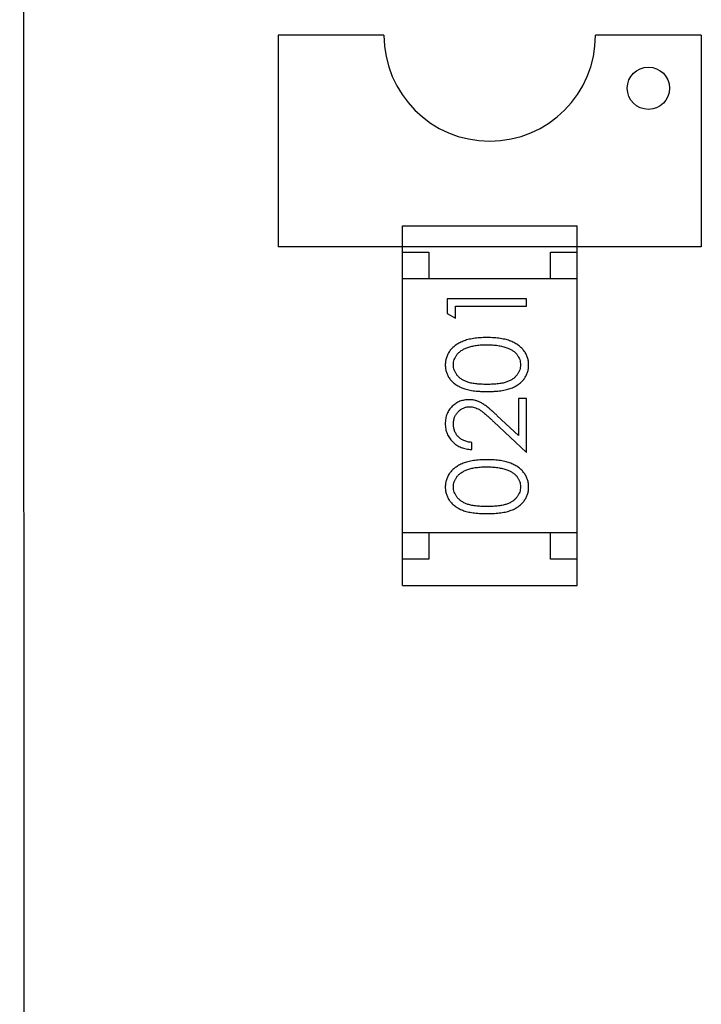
# Model space of a CAD drawing. Header units: millimetres. Extents: x 563 to 681, y 173 to 284.
# Tile 7 of 167: x 610.4 to 611.69, y 176.35 to 178.21. Entities that reach past the tile are written whole.
import ezdxf

# ---------------------------------------------------------------- set-up
doc = ezdxf.new("R2010")
doc.units = ezdxf.units.MM
doc.header["$LTSCALE"] = 30.734
doc.layers.get('0').update_dxf_attribs({"linetype": 'CONTINUOUS'})

msp = doc.modelspace()

# ---------------------------------------------------------------- linework, layer by layer
at = {"linetype": 'Continuous'}
for p, q in [((610.3968, 193.4054), (610.4055, 174.4054)), ((610.8855, 178.1804), (610.8855, 177.7804)), ((611.0855, 178.1804), (610.8855, 178.1804)), ((611.6855, 178.1804), (611.4855, 178.1804)), ((611.6855, 178.1804), (611.6855, 177.7804)), ((611.1206, 177.1403), (611.1206, 177.8203)), ((611.1206, 177.8203), (611.4506, 177.8203)), ((611.4506, 177.1403), (611.4506, 177.8203)), ((611.6855, 177.7804), (610.8855, 177.7804)), ((611.1206, 177.7703), (611.1706, 177.7703)), ((611.1706, 177.7703), (611.1706, 177.7203)), ((611.4006, 177.7203), (611.4006, 177.7703)), ((611.4006, 177.7703), (611.4506, 177.7703)), ((611.4506, 177.7203), (611.1206, 177.7203)), ((611.2053, 177.6821), (611.2053, 177.6544)), ((611.3553, 177.6821), (611.2053, 177.6821)), ((611.3553, 177.6687), (611.3553, 177.6821)), ((611.2207, 177.6456), (611.2207, 177.6687)), ((611.2207, 177.6687), (611.3553, 177.6687)), ((611.2053, 177.6544), (611.2207, 177.6456)), ((611.3399, 177.4937), (611.3399, 177.4239)), ((611.3553, 177.4937), (611.3399, 177.4937)), ((611.3553, 177.3917), (611.3553, 177.4937)), ((611.3399, 177.4239), (611.2998, 177.4614)), ((611.2932, 177.4499), (611.3553, 177.3917)), ((611.2514, 177.3975), (611.2514, 177.411)), ((611.4506, 177.2403), (611.1206, 177.2403)), ((611.1706, 177.2403), (611.1706, 177.1903)), ((611.4006, 177.1903), (611.4006, 177.2403)), ((611.1706, 177.1903), (611.1206, 177.1903)), ((611.4506, 177.1903), (611.4006, 177.1903)), ((611.1206, 177.1403), (611.4506, 177.1403))]:
    msp.add_line(p, q, dxfattribs=at)
msp.add_circle((611.5855, 178.0804), 0.04, dxfattribs=at)
msp.add_arc((611.2855, 178.1804), 0.2, 180, 360, dxfattribs=at)
for points, knots in [([(611.2803, 177.609), (611.278, 177.609), (611.2735, 177.609), (611.267, 177.6087), (611.2608, 177.6081), (611.2549, 177.6074), (611.2495, 177.6064), (611.2443, 177.6053), (611.2396, 177.6039), (611.2352, 177.6023), (611.2311, 177.6004), (611.2272, 177.5985), (611.2237, 177.5964), (611.2204, 177.5942), (611.2174, 177.5918), (611.2146, 177.5892), (611.2121, 177.5865), (611.2098, 177.5836), (611.2078, 177.5806), (611.2061, 177.5775), (611.2047, 177.5744), (611.2035, 177.5711), (611.2026, 177.5678), (611.2019, 177.5643), (611.2015, 177.5608), (611.2015, 177.5585), (611.2014, 177.5573)], [0, 0, 0, 0, 0.065278, 0.127205, 0.186168, 0.241675, 0.294115, 0.343609, 0.390387, 0.434463, 0.476646, 0.517002, 0.555936, 0.593716, 0.630057, 0.665601, 0.700745, 0.734917, 0.768681, 0.802087, 0.834849, 0.867433, 0.900138, 0.932806, 0.966212, 1, 1, 1, 1]), ([(611.3591, 177.5573), (611.3591, 177.5585), (611.3591, 177.5608), (611.3586, 177.5644), (611.358, 177.5678), (611.357, 177.5711), (611.3558, 177.5744), (611.3544, 177.5776), (611.3526, 177.5807), (611.3507, 177.5837), (611.3484, 177.5866), (611.3459, 177.5893), (611.3431, 177.5919), (611.34, 177.5943), (611.3367, 177.5966), (611.3332, 177.5986), (611.3294, 177.6006), (611.3253, 177.6024), (611.3209, 177.604), (611.3162, 177.6053), (611.3111, 177.6065), (611.3056, 177.6074), (611.2998, 177.6081), (611.2936, 177.6087), (611.2871, 177.609), (611.2826, 177.609), (611.2803, 177.609)], [0, 0, 0, 0, 0.033824, 0.067298, 0.10028, 0.133019, 0.165736, 0.198792, 0.232372, 0.266409, 0.301016, 0.336196, 0.371972, 0.408574, 0.446394, 0.485225, 0.525372, 0.567224, 0.611081, 0.65775, 0.70702, 0.759235, 0.814484, 0.873227, 0.934937, 1, 1, 1, 1]), ([(611.2168, 177.5577), (611.2169, 177.5594), (611.2171, 177.5626), (611.2183, 177.5675), (611.2205, 177.5722), (611.2228, 177.5759), (611.2251, 177.5788), (611.2271, 177.5808), (611.2293, 177.5828), (611.2318, 177.5846), (611.2345, 177.5863), (611.2375, 177.5878), (611.2406, 177.5893), (611.2441, 177.5906), (611.2477, 177.5917), (611.2516, 177.5928), (611.2558, 177.5936), (611.2602, 177.5944), (611.2649, 177.5949), (611.2698, 177.5953), (611.275, 177.5955), (611.2785, 177.5956), (611.2803, 177.5956)], [0, 0, 0, 0, 0.059689, 0.119507, 0.181075, 0.246162, 0.279894, 0.314468, 0.350403, 0.387474, 0.426147, 0.466624, 0.508745, 0.553328, 0.600058, 0.649177, 0.700552, 0.754894, 0.811825, 0.871514, 0.934319, 1, 1, 1, 1]), ([(611.2803, 177.5956), (611.2821, 177.5956), (611.2856, 177.5955), (611.2909, 177.5953), (611.2959, 177.5948), (611.3007, 177.5942), (611.3053, 177.5934), (611.3097, 177.5925), (611.3139, 177.5913), (611.3167, 177.5904), (611.318, 177.5899)], [0, 0, 0, 0, 0.141157, 0.277773, 0.409244, 0.535676, 0.657497, 0.775458, 0.889412, 1, 1, 1, 1]), ([(611.318, 177.5899), (611.319, 177.5895), (611.3211, 177.5888), (611.324, 177.5874), (611.3267, 177.586), (611.3293, 177.5844), (611.3316, 177.5826), (611.3337, 177.5808), (611.3356, 177.5788), (611.3379, 177.5759), (611.3402, 177.5723), (611.3422, 177.5676), (611.3435, 177.5627), (611.3437, 177.5594), (611.3437, 177.5577)], [0, 0, 0, 0, 0.075949, 0.148549, 0.218996, 0.286119, 0.351826, 0.416074, 0.478265, 0.540325, 0.660405, 0.774606, 0.887187, 1, 1, 1, 1]), ([(611.2014, 177.5573), (611.2015, 177.5561), (611.2015, 177.5538), (611.2019, 177.5503), (611.2026, 177.5469), (611.2035, 177.5436), (611.2047, 177.5404), (611.2061, 177.5373), (611.2078, 177.5343), (611.2098, 177.5313), (611.212, 177.5285), (611.2145, 177.5258), (611.2172, 177.5234), (611.2201, 177.5211), (611.2234, 177.5189), (611.2268, 177.5169), (611.2305, 177.5151), (611.2345, 177.5134), (611.2388, 177.5119), (611.2435, 177.5106), (611.2486, 177.5095), (611.2541, 177.5087), (611.2601, 177.508), (611.2665, 177.5075), (611.2733, 177.5072), (611.2779, 177.5071), (611.2803, 177.5071)], [0, 0, 0, 0, 0.033742, 0.066533, 0.099153, 0.13154, 0.164087, 0.196563, 0.229707, 0.263315, 0.297504, 0.331686, 0.366482, 0.4021, 0.438958, 0.476748, 0.515985, 0.556589, 0.599519, 0.645765, 0.695487, 0.748721, 0.805687, 0.866754, 0.931405, 1, 1, 1, 1]), ([(611.2803, 177.5206), (611.2783, 177.5206), (611.2744, 177.5206), (611.2687, 177.5209), (611.2634, 177.5212), (611.2585, 177.5217), (611.254, 177.5223), (611.2499, 177.5232), (611.2461, 177.5241), (611.2427, 177.5252), (611.2396, 177.5264), (611.2367, 177.5277), (611.234, 177.5292), (611.2315, 177.5309), (611.2291, 177.5326), (611.227, 177.5345), (611.2251, 177.5365), (611.2228, 177.5394), (611.2205, 177.5431), (611.2183, 177.5478), (611.2171, 177.5527), (611.2169, 177.5561), (611.2168, 177.5577)], [0, 0, 0, 0, 0.073302, 0.142286, 0.206253, 0.266017, 0.321612, 0.372532, 0.419497, 0.462398, 0.502825, 0.541489, 0.579034, 0.615143, 0.650298, 0.684912, 0.718701, 0.752189, 0.817245, 0.879117, 0.939613, 1, 1, 1, 1]), ([(611.3437, 177.5577), (611.3437, 177.5561), (611.3435, 177.5528), (611.3422, 177.5479), (611.3401, 177.5432), (611.3377, 177.5394), (611.3354, 177.5365), (611.3335, 177.5345), (611.3314, 177.5326), (611.3291, 177.5308), (611.3265, 177.5292), (611.3238, 177.5277), (611.3209, 177.5264), (611.3178, 177.5251), (611.3144, 177.524), (611.3106, 177.5231), (611.3065, 177.5223), (611.302, 177.5217), (611.2971, 177.5212), (611.2918, 177.5209), (611.2862, 177.5206), (611.2823, 177.5206), (611.2803, 177.5206)], [0, 0, 0, 0, 0.060034, 0.120278, 0.182348, 0.247919, 0.281641, 0.315701, 0.350322, 0.385703, 0.421819, 0.459196, 0.497866, 0.538301, 0.58121, 0.628183, 0.679403, 0.734699, 0.794074, 0.858416, 0.927049, 1, 1, 1, 1]), ([(611.2803, 177.5071), (611.2827, 177.5071), (611.2874, 177.5072), (611.2941, 177.5075), (611.3005, 177.508), (611.3064, 177.5087), (611.312, 177.5096), (611.3171, 177.5106), (611.3218, 177.512), (611.3262, 177.5135), (611.3302, 177.5152), (611.3339, 177.517), (611.3374, 177.519), (611.3406, 177.5212), (611.3435, 177.5235), (611.3463, 177.526), (611.3487, 177.5287), (611.3509, 177.5314), (611.3528, 177.5344), (611.3545, 177.5374), (611.356, 177.5405), (611.3571, 177.5437), (611.358, 177.5469), (611.3587, 177.5503), (611.3591, 177.5538), (611.3591, 177.5561), (611.3591, 177.5573)], [0, 0, 0, 0, 0.068113, 0.132564, 0.193427, 0.250218, 0.303569, 0.353576, 0.400235, 0.443586, 0.484619, 0.524292, 0.56238, 0.599049, 0.63494, 0.669782, 0.704009, 0.737842, 0.771098, 0.803896, 0.836415, 0.868639, 0.900715, 0.933378, 0.966213, 1, 1, 1, 1]), ([(611.246, 177.4917), (611.2445, 177.4917), (611.2416, 177.4916), (611.2373, 177.491), (611.2332, 177.49), (611.2291, 177.4887), (611.2253, 177.4869), (611.2216, 177.4847), (611.218, 177.4822), (611.2147, 177.4792), (611.2115, 177.4761), (611.2089, 177.4725), (611.2066, 177.4688), (611.2046, 177.4648), (611.2032, 177.4605), (611.2022, 177.456), (611.2016, 177.4513), (611.2015, 177.4481), (611.2014, 177.4464)], [0, 0, 0, 0, 0.06271, 0.123347, 0.183401, 0.242828, 0.302097, 0.36242, 0.423725, 0.487032, 0.550491, 0.612709, 0.674265, 0.73617, 0.799211, 0.863483, 0.930525, 1, 1, 1, 1]), ([(611.2998, 177.4614), (611.2983, 177.4628), (611.2953, 177.4656), (611.291, 177.4695), (611.2869, 177.4731), (611.283, 177.4763), (611.2794, 177.4792), (611.276, 177.4816), (611.2728, 177.4837), (611.269, 177.4861), (611.2642, 177.4884), (611.2583, 177.4903), (611.2523, 177.4915), (611.2481, 177.4917), (611.246, 177.4917)], [0, 0, 0, 0, 0.09953, 0.192079, 0.277712, 0.357454, 0.429648, 0.495771, 0.555538, 0.608657, 0.707578, 0.804328, 0.901298, 1, 1, 1, 1]), ([(611.2168, 177.4457), (611.2169, 177.4469), (611.2169, 177.4491), (611.2173, 177.4523), (611.218, 177.4554), (611.219, 177.4584), (611.2203, 177.4612), (611.2218, 177.4639), (611.2237, 177.4665), (611.2258, 177.4689), (611.228, 177.4711), (611.2305, 177.473), (611.233, 177.4746), (611.2356, 177.476), (611.2384, 177.477), (611.2412, 177.4777), (611.2442, 177.4782), (611.2462, 177.4783), (611.2472, 177.4783)], [0, 0, 0, 0, 0.068027, 0.133505, 0.19695, 0.26027, 0.322741, 0.384982, 0.448465, 0.513424, 0.578224, 0.640011, 0.700094, 0.760067, 0.819012, 0.877878, 0.938035, 1, 1, 1, 1]), ([(611.2472, 177.4783), (611.2489, 177.4782), (611.2521, 177.4781), (611.2569, 177.4771), (611.2615, 177.4754), (611.2653, 177.4734), (611.2685, 177.4713), (611.2711, 177.4694), (611.2741, 177.4671), (611.2774, 177.4644), (611.2809, 177.4614), (611.2847, 177.4579), (611.2889, 177.454), (611.2917, 177.4513), (611.2932, 177.4499)], [0, 0, 0, 0, 0.088014, 0.174976, 0.2638, 0.355443, 0.406413, 0.465519, 0.533076, 0.609353, 0.693899, 0.787171, 0.889197, 1, 1, 1, 1]), ([(611.2014, 177.4464), (611.2015, 177.4448), (611.2015, 177.4415), (611.2022, 177.4366), (611.2033, 177.432), (611.2049, 177.4276), (611.2069, 177.4234), (611.2093, 177.4193), (611.2121, 177.4155), (611.2155, 177.412), (611.2191, 177.4087), (611.223, 177.4058), (611.2271, 177.4034), (611.2315, 177.4014), (611.2361, 177.3997), (611.241, 177.3986), (611.2461, 177.3978), (611.2497, 177.3976), (611.2514, 177.3975)], [0, 0, 0, 0, 0.06445, 0.126725, 0.187421, 0.247417, 0.306749, 0.366595, 0.427749, 0.490235, 0.553031, 0.614805, 0.676505, 0.738096, 0.801021, 0.864897, 0.931209, 1, 1, 1, 1]), ([(611.2514, 177.411), (611.2501, 177.4111), (611.2475, 177.4113), (611.2437, 177.4121), (611.2402, 177.413), (611.2368, 177.4143), (611.2338, 177.4158), (611.2309, 177.4175), (611.2283, 177.4195), (611.2259, 177.4218), (611.2238, 177.4242), (611.2219, 177.4269), (611.2203, 177.4296), (611.2191, 177.4326), (611.2181, 177.4357), (611.2173, 177.4389), (611.2169, 177.4423), (611.2169, 177.4446), (611.2168, 177.4457)], [0, 0, 0, 0, 0.073648, 0.143686, 0.210962, 0.275557, 0.338064, 0.399311, 0.4594, 0.51934, 0.579024, 0.637809, 0.695959, 0.754122, 0.813113, 0.873453, 0.935561, 1, 1, 1, 1]), ([(611.2803, 177.3783), (611.278, 177.3783), (611.2735, 177.3782), (611.267, 177.3779), (611.2608, 177.3774), (611.2549, 177.3766), (611.2495, 177.3757), (611.2443, 177.3745), (611.2396, 177.3731), (611.2352, 177.3715), (611.2311, 177.3697), (611.2272, 177.3678), (611.2237, 177.3656), (611.2204, 177.3634), (611.2174, 177.361), (611.2146, 177.3584), (611.2121, 177.3557), (611.2098, 177.3528), (611.2078, 177.3499), (611.2061, 177.3468), (611.2047, 177.3436), (611.2035, 177.3403), (611.2026, 177.337), (611.2019, 177.3336), (611.2015, 177.3301), (611.2015, 177.3277), (611.2014, 177.3265)], [0, 0, 0, 0, 0.065278, 0.127205, 0.186168, 0.241675, 0.294115, 0.343609, 0.390387, 0.434463, 0.476646, 0.517002, 0.555936, 0.593716, 0.630057, 0.665601, 0.700745, 0.734917, 0.768681, 0.802087, 0.834849, 0.867433, 0.900138, 0.932806, 0.966212, 1, 1, 1, 1]), ([(611.3591, 177.3265), (611.3591, 177.3277), (611.3591, 177.3301), (611.3586, 177.3336), (611.358, 177.337), (611.357, 177.3404), (611.3558, 177.3436), (611.3544, 177.3468), (611.3526, 177.3499), (611.3507, 177.3529), (611.3484, 177.3558), (611.3459, 177.3586), (611.3431, 177.3612), (611.34, 177.3636), (611.3367, 177.3658), (611.3332, 177.3679), (611.3294, 177.3698), (611.3253, 177.3716), (611.3209, 177.3732), (611.3162, 177.3745), (611.3111, 177.3757), (611.3056, 177.3767), (611.2998, 177.3774), (611.2936, 177.3779), (611.2871, 177.3782), (611.2826, 177.3783), (611.2803, 177.3783)], [0, 0, 0, 0, 0.033824, 0.067298, 0.10028, 0.133019, 0.165736, 0.198792, 0.232372, 0.266409, 0.301016, 0.336196, 0.371972, 0.408574, 0.446394, 0.485225, 0.525372, 0.567224, 0.611081, 0.65775, 0.70702, 0.759235, 0.814484, 0.873227, 0.934937, 1, 1, 1, 1]), ([(611.2168, 177.327), (611.2169, 177.3286), (611.2171, 177.3319), (611.2183, 177.3367), (611.2205, 177.3414), (611.2228, 177.3451), (611.2251, 177.348), (611.2271, 177.3501), (611.2293, 177.352), (611.2318, 177.3538), (611.2345, 177.3555), (611.2375, 177.3571), (611.2406, 177.3585), (611.2441, 177.3598), (611.2477, 177.361), (611.2516, 177.3621), (611.2558, 177.3629), (611.2602, 177.3636), (611.2649, 177.3641), (611.2698, 177.3646), (611.275, 177.3647), (611.2785, 177.3648), (611.2803, 177.3648)], [0, 0, 0, 0, 0.059689, 0.119507, 0.181075, 0.246162, 0.279894, 0.314468, 0.350403, 0.387474, 0.426147, 0.466624, 0.508745, 0.553328, 0.600058, 0.649177, 0.700552, 0.754894, 0.811825, 0.871514, 0.934319, 1, 1, 1, 1]), ([(611.2803, 177.3648), (611.2821, 177.3648), (611.2856, 177.3648), (611.2909, 177.3645), (611.2959, 177.364), (611.3007, 177.3635), (611.3053, 177.3626), (611.3097, 177.3617), (611.3139, 177.3605), (611.3167, 177.3596), (611.318, 177.3591)], [0, 0, 0, 0, 0.141157, 0.277773, 0.409244, 0.535676, 0.657497, 0.775458, 0.889412, 1, 1, 1, 1]), ([(611.318, 177.3591), (611.319, 177.3587), (611.3211, 177.358), (611.324, 177.3567), (611.3267, 177.3552), (611.3293, 177.3536), (611.3316, 177.3518), (611.3337, 177.35), (611.3356, 177.348), (611.3379, 177.3452), (611.3402, 177.3415), (611.3422, 177.3368), (611.3435, 177.3319), (611.3437, 177.3286), (611.3437, 177.327)], [0, 0, 0, 0, 0.075949, 0.148549, 0.218996, 0.286119, 0.351826, 0.416074, 0.478265, 0.540325, 0.660405, 0.774606, 0.887187, 1, 1, 1, 1]), ([(611.2014, 177.3265), (611.2015, 177.3253), (611.2015, 177.323), (611.2019, 177.3195), (611.2026, 177.3162), (611.2035, 177.3129), (611.2047, 177.3097), (611.2061, 177.3065), (611.2078, 177.3035), (611.2098, 177.3006), (611.212, 177.2978), (611.2145, 177.2951), (611.2172, 177.2926), (611.2201, 177.2903), (611.2234, 177.2881), (611.2268, 177.2861), (611.2305, 177.2843), (611.2345, 177.2826), (611.2388, 177.2811), (611.2435, 177.2799), (611.2486, 177.2787), (611.2541, 177.2779), (611.2601, 177.2772), (611.2665, 177.2767), (611.2733, 177.2764), (611.2779, 177.2764), (611.2803, 177.2764)], [0, 0, 0, 0, 0.033742, 0.066533, 0.099153, 0.13154, 0.164087, 0.196563, 0.229707, 0.263315, 0.297504, 0.331686, 0.366482, 0.4021, 0.438958, 0.476748, 0.515985, 0.556589, 0.599519, 0.645765, 0.695487, 0.748721, 0.805687, 0.866754, 0.931405, 1, 1, 1, 1]), ([(611.2803, 177.2898), (611.2783, 177.2898), (611.2744, 177.2898), (611.2687, 177.2901), (611.2634, 177.2904), (611.2585, 177.291), (611.254, 177.2915), (611.2499, 177.2924), (611.2461, 177.2933), (611.2427, 177.2944), (611.2396, 177.2956), (611.2367, 177.297), (611.234, 177.2985), (611.2315, 177.3001), (611.2291, 177.3019), (611.227, 177.3037), (611.2251, 177.3058), (611.2228, 177.3086), (611.2205, 177.3124), (611.2183, 177.3171), (611.2171, 177.322), (611.2169, 177.3253), (611.2168, 177.327)], [0, 0, 0, 0, 0.073302, 0.142286, 0.206253, 0.266017, 0.321612, 0.372532, 0.419497, 0.462398, 0.502825, 0.541489, 0.579034, 0.615143, 0.650298, 0.684912, 0.718701, 0.752189, 0.817245, 0.879117, 0.939613, 1, 1, 1, 1]), ([(611.3437, 177.327), (611.3437, 177.3253), (611.3435, 177.322), (611.3422, 177.3171), (611.3401, 177.3124), (611.3377, 177.3086), (611.3354, 177.3058), (611.3335, 177.3037), (611.3314, 177.3018), (611.3291, 177.3), (611.3265, 177.2984), (611.3238, 177.297), (611.3209, 177.2956), (611.3178, 177.2944), (611.3144, 177.2933), (611.3106, 177.2923), (611.3065, 177.2916), (611.302, 177.2909), (611.2971, 177.2904), (611.2918, 177.2901), (611.2862, 177.2898), (611.2823, 177.2898), (611.2803, 177.2898)], [0, 0, 0, 0, 0.060034, 0.120278, 0.182348, 0.247919, 0.281641, 0.315701, 0.350322, 0.385703, 0.421819, 0.459196, 0.497866, 0.538301, 0.58121, 0.628183, 0.679403, 0.734699, 0.794074, 0.858416, 0.927049, 1, 1, 1, 1]), ([(611.2803, 177.2764), (611.2827, 177.2764), (611.2874, 177.2764), (611.2941, 177.2767), (611.3005, 177.2772), (611.3064, 177.2779), (611.312, 177.2788), (611.3171, 177.2799), (611.3218, 177.2812), (611.3262, 177.2827), (611.3302, 177.2844), (611.3339, 177.2863), (611.3374, 177.2883), (611.3406, 177.2905), (611.3435, 177.2928), (611.3463, 177.2952), (611.3487, 177.2979), (611.3509, 177.3007), (611.3528, 177.3036), (611.3545, 177.3066), (611.356, 177.3097), (611.3571, 177.3129), (611.358, 177.3162), (611.3587, 177.3195), (611.3591, 177.323), (611.3591, 177.3253), (611.3591, 177.3265)], [0, 0, 0, 0, 0.068113, 0.132564, 0.193427, 0.250218, 0.303569, 0.353576, 0.400235, 0.443586, 0.484619, 0.524292, 0.56238, 0.599049, 0.63494, 0.669782, 0.704009, 0.737842, 0.771098, 0.803896, 0.836415, 0.868639, 0.900715, 0.933378, 0.966213, 1, 1, 1, 1])]:
    msp.add_open_spline(points, degree=3, knots=knots, dxfattribs=at)

doc.saveas('drawing.dxf')
